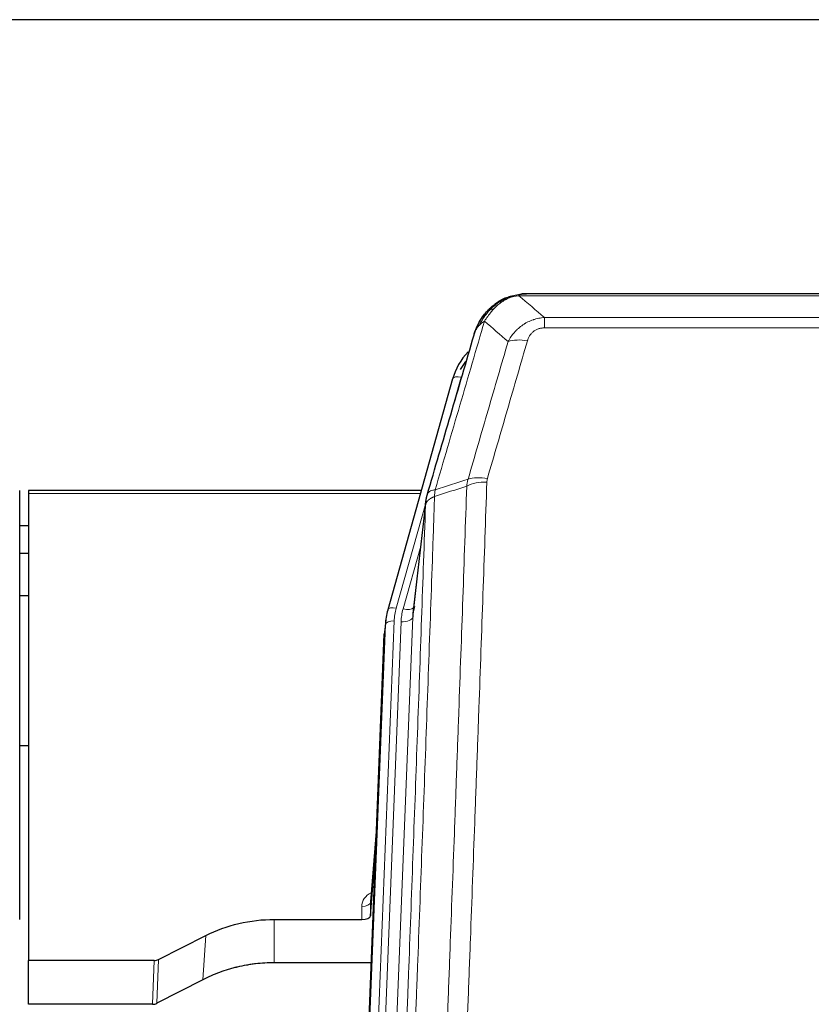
# Model space of a CAD drawing. Header units: inches. Extents: x 0 to 23760, y -13 to 16800.
# Tile 59 of 204: x 6606 to 6877, y 8688 to 9025. Entities that reach past the tile are written whole.
import ezdxf

# ---------------------------------------------------------------- set-up
doc = ezdxf.new("R2010")
doc.units = ezdxf.units.IN
doc.layers.add('254', color=7, linetype='Continuous', true_color=0xffffff)

msp = doc.modelspace()

# ---------------------------------------------------------------- linework, layer by layer
at = {"layer": '254', "color": 2, "linetype": 'Continuous', "lineweight": 25}
for p, q in [((7711.563, 9024.615), (6104.563, 9024.615)), ((6772.061, 8929.512), (6771.96, 8929.484)), ((6997.123, 8930.989), (6779.002, 8930.989)), ((6754.009, 8901.897), (6731.835, 8823.011)), ((6606.063, 8862.696), (6606.063, 8863.726)), ((6606.063, 8717.227), (6606.063, 8862.696)), ((6609.063, 8863.726), (6609.063, 8862.696)), ((6743.282, 8863.726), (6609.063, 8863.726)), ((6609.063, 8862.696), (6609.063, 8703.216)), ((6744.871, 8860.21), (6740.456, 8821.691)), ((6609.085, 8851.653), (6606.072, 8851.653)), ((6609.085, 8842.235), (6606.072, 8842.235)), ((6609.078, 8827.737), (6606.067, 8827.737)), ((6731.835, 8823.011), (6731.817, 8822.915)), ((6731.154, 8819.548), (6730.78, 8816.29)), ((6717.541, 8481.504), (6730.659, 8814.705)), ((6609.057, 8776.492), (6606.041, 8776.492)), ((6728.168, 8751.433), (6725.96, 8723.234)), ((6725.964, 8718.478), (6727.787, 8741.759)), ((6725.953, 8723.054), (6725.964, 8718.478)), ((6693.063, 8717.227), (6722.966, 8717.227)), ((6653.519, 8703.567), (6669.683, 8711.741)), ((6609.063, 8688.225), (6609.063, 8703.216)), ((6652.02, 8703.216), (6609.063, 8703.216)), ((6726.237, 8702.418), (6693.063, 8702.418)), ((6668.627, 8696.61), (6652.949, 8688.582)), ((6651.45, 8688.225), (6609.063, 8688.225))]:
    msp.add_line(p, q, dxfattribs=at)
at = {"layer": '254', "color": 110, "linetype": 'Continuous', "lineweight": 13}
for p, q in [((6771.96, 8929.484), (6771.892, 8929.327)), ((6999.466, 8930.326), (6776.66, 8930.326)), ((6785.391, 8922.858), (6990.734, 8922.858)), ((6785.391, 8922.858), (6785.391, 8919.325)), ((6990.734, 8919.325), (6785.391, 8919.325)), ((6756.897, 8902.471), (6752.172, 8885.659)), ((6742.995, 8862.696), (6609.063, 8862.696)), ((6744.796, 8859.418), (6734.723, 8823.584)), ((6744.742, 8858.698), (6740.365, 8820.517)), ((6743.097, 8844.73), (6737.071, 8823.292)), ((6740.365, 8820.517), (6727.299, 8488.624)), ((6717.921, 8484.941), (6731.032, 8817.963)), ((6734.026, 8819.183), (6720.915, 8486.161)), ((6723.307, 8486.997), (6736.373, 8818.891)), ((6731.032, 8817.963), (6730.659, 8814.705)), ((6728.16, 8751.242), (6725.953, 8723.054)), ((6722.966, 8717.227), (6722.955, 8721.643)), ((6693.063, 8717.227), (6693.063, 8702.418)), ((6669.683, 8711.741), (6668.627, 8696.61)), ((6651.45, 8688.225), (6652.02, 8703.216)), ((6653.519, 8703.567), (6652.949, 8688.582))]:
    msp.add_line(p, q, dxfattribs=at)
for centre, major_axis, ratio, start_param, end_param in [((6779.545, 8909.103), (-9.598, 2.808), 0.562843, 4.8755761, 5.6185342), ((6756.897, 8901.085), (-2.888, 0.812), 0.4480327, 4.837666, 6.2831701), ((6765.883, 8862.22), (9.604, -2.788), 0.5442898, 1.7274916, 2.473129), ((6765.696, 8861.048), (9.994, -0.345), 0.559112, 1.5901207, 2.34753), ((6734.723, 8822.199), (-2.888, 0.812), 0.4480327, 4.837666, 6.2831701), ((6758.044, 8818.433), (24.033, -0.038), 0.8858289, 2.8989744, 3.1081259), ((6737.071, 8825.139), (-3.851, 1.082), 0.4480327, 1.6960734, 2.8915811), ((6760.391, 8818.141), (24.033, -0.038), 0.8858289, 2.8989744, 3.1081259), ((6736.373, 8820.738), (-3.997, 0.157), 0.4614673, 1.5889619, 3.1073983), ((6734.026, 8817.798), (-2.998, 0.118), 0.4614673, 4.7305545, 6.248991), ((6728.959, 8721.643), (6.003, -0.046), 0.8757409, 2.0547277, 3.1504318), ((6722.955, 8723.098), (3, 0.007), 0.4848086, 4.7112485, 6.2484184)]:
    msp.add_ellipse(centre, major_axis=major_axis, ratio=ratio, start_param=start_param, end_param=end_param, dxfattribs=at)
at = {"layer": '254', "color": 2, "linetype": 'Continuous', "lineweight": 25}
for centre, major_axis, ratio, start_param, end_param in [((6780.204, 8895.884), (27.014, -0.465), 0.8900028, 2.4707652, 2.912319), ((6780.477, 8893.92), (27.01, -0.107), 0.887218, 2.5288441, 2.6592621), ((6760.391, 8819.988), (-20.035, -0.399), 0.8846078, 6.0216334, 6.2307848), ((6758.044, 8817.048), (27.027, -0.37), 0.8864308, 2.9096812, 3.1188327), ((6722.966, 8718.521), (-3, 0), 0.4313147, 1.5706417, 3.1078116), ((6652.017, 8705.845), (3, -0.011), 0.8761328, 4.7166989, 5.239903), ((6651.448, 8690.888), (3, -0.007), 0.8874311, 4.7150805, 5.2382846)]:
    msp.add_ellipse(centre, major_axis=major_axis, ratio=ratio, start_param=start_param, end_param=end_param, dxfattribs=at)
for points, knots in [([(6766.848, 8925.602), (6767.034, 8925.796), (6767.224, 8925.986), (6767.995, 8926.729), (6768.605, 8927.246), (6769.875, 8928.184), (6770.534, 8928.605), (6771.436, 8929.098), (6771.663, 8929.215), (6771.892, 8929.327)], [0, 0, 0, 0, 0.125, 0.125, 0.5, 0.5, 0.875, 0.875, 1, 1, 1, 1]), ([(6771.892, 8929.327), (6772.349, 8929.55), (6772.813, 8929.75), (6774.684, 8930.451), (6776.12, 8930.757), (6777.531, 8930.846)], [0, 0, 0, 0, 0.25, 0.25, 1, 1, 1, 1]), ([(6772.061, 8929.512), (6772.638, 8929.763), (6773.226, 8929.982), (6773.907, 8930.196), (6773.994, 8930.223), (6774.082, 8930.249)], [0, 0, 0, 0, 0.8717446, 0.8717446, 1, 1, 1, 1]), ([(6779.202, 8930.986), (6779.188, 8930.987), (6779.16, 8930.987), (6779.118, 8930.988), (6779.078, 8930.988), (6779.038, 8930.989), (6779, 8930.989), (6778.962, 8930.989), (6778.926, 8930.988), (6778.891, 8930.988), (6778.856, 8930.988), (6778.823, 8930.987), (6778.791, 8930.986), (6778.76, 8930.985), (6778.73, 8930.984), (6778.701, 8930.983), (6778.673, 8930.982), (6778.647, 8930.981), (6778.621, 8930.98), (6778.596, 8930.979), (6778.572, 8930.978), (6778.55, 8930.977), (6778.528, 8930.976), (6778.508, 8930.974), (6778.488, 8930.973), (6778.47, 8930.972), (6778.452, 8930.971), (6778.436, 8930.97), (6778.421, 8930.969), (6778.407, 8930.968), (6778.394, 8930.967), (6778.382, 8930.966), (6778.371, 8930.965), (6778.361, 8930.965), (6778.352, 8930.964), (6778.344, 8930.963), (6778.337, 8930.963), (6778.331, 8930.962), (6778.327, 8930.962), (6778.314, 8930.961), (6778.293, 8930.959), (6778.264, 8930.957), (6778.236, 8930.954), (6778.208, 8930.951), (6778.18, 8930.949), (6778.152, 8930.946), (6778.125, 8930.943), (6778.098, 8930.94), (6778.071, 8930.937), (6778.045, 8930.933), (6778.019, 8930.93), (6777.993, 8930.927), (6777.968, 8930.924), (6777.943, 8930.92), (6777.918, 8930.917), (6777.894, 8930.913), (6777.87, 8930.91), (6777.846, 8930.906), (6777.823, 8930.902), (6777.8, 8930.899), (6777.777, 8930.895), (6777.755, 8930.891), (6777.733, 8930.887), (6777.711, 8930.883), (6777.69, 8930.879), (6777.669, 8930.875), (6777.648, 8930.871), (6777.628, 8930.867), (6777.608, 8930.863), (6777.588, 8930.859), (6777.569, 8930.855), (6777.55, 8930.851), (6777.537, 8930.848), (6777.531, 8930.846)], [0, 0, 0, 0, 0.0247661, 0.0489206, 0.0724636, 0.0953949, 0.1177147, 0.1394229, 0.1605195, 0.1810045, 0.2008779, 0.2201398, 0.23879, 0.2568287, 0.2742558, 0.2910713, 0.3072753, 0.3228676, 0.3378484, 0.3522176, 0.3659752, 0.3791212, 0.3916556, 0.4035785, 0.4148897, 0.4255894, 0.4356775, 0.445154, 0.454019, 0.4622723, 0.4699141, 0.4769443, 0.4833629, 0.48917, 0.4943654, 0.4989493, 0.5029216, 0.5062824, 0.5090316, 0.5111692, 0.5284651, 0.5456049, 0.5625886, 0.5794163, 0.5960881, 0.612604, 0.6289642, 0.6451687, 0.6612176, 0.6771111, 0.6928491, 0.7084319, 0.7238594, 0.7391318, 0.7542492, 0.7692118, 0.7840195, 0.7986726, 0.8131712, 0.8275153, 0.8417051, 0.8557408, 0.8696224, 0.8833501, 0.8969241, 0.9103445, 0.9236114, 0.936725, 0.9496856, 0.9624932, 0.975148, 0.9876502, 1, 1, 1, 1]), ([(6761.98, 8918.692), (6762.592, 8920.432), (6763.488, 8922.121), (6765.018, 8924.156), (6765.428, 8924.647), (6765.863, 8925.117)], [0, 0, 0, 0, 0.75, 0.75, 1, 1, 1, 1]), ([(6765.483, 8924.647), (6765.54, 8924.749), (6765.609, 8924.852), (6765.745, 8925.007), (6765.801, 8925.063), (6765.863, 8925.117)], [0, 0, 0, 0, 0.6295096, 0.6295096, 1, 1, 1, 1]), ([(6765.863, 8925.117), (6766.08, 8925.351), (6766.304, 8925.58), (6767.177, 8926.431), (6767.868, 8927.011), (6768.595, 8927.537)], [0, 0, 0, 0, 0.2626999, 0.2626999, 1, 1, 1, 1]), ([(6761.341, 8916.918), (6761.347, 8916.94), (6761.359, 8916.984), (6761.377, 8917.05), (6761.395, 8917.116), (6761.413, 8917.181), (6761.432, 8917.246), (6761.451, 8917.311), (6761.47, 8917.375), (6761.489, 8917.439), (6761.508, 8917.503), (6761.527, 8917.567), (6761.547, 8917.63), (6761.567, 8917.693), (6761.587, 8917.756), (6761.607, 8917.818), (6761.627, 8917.881), (6761.647, 8917.942), (6761.668, 8918.004), (6761.689, 8918.065), (6761.71, 8918.126), (6761.73, 8918.187), (6761.752, 8918.248), (6761.773, 8918.308), (6761.794, 8918.368), (6761.816, 8918.427), (6761.837, 8918.487), (6761.859, 8918.546), (6761.881, 8918.604), (6761.903, 8918.663), (6761.925, 8918.721), (6761.947, 8918.779), (6761.969, 8918.836), (6761.992, 8918.894), (6762.014, 8918.951), (6762.037, 8919.007), (6762.06, 8919.064), (6762.083, 8919.12), (6762.105, 8919.176), (6762.129, 8919.232), (6762.152, 8919.287), (6762.175, 8919.342), (6762.198, 8919.397), (6762.222, 8919.451), (6762.245, 8919.505), (6762.269, 8919.559), (6762.292, 8919.613), (6762.316, 8919.666), (6762.34, 8919.719), (6762.364, 8919.772), (6762.387, 8919.824), (6762.411, 8919.877), (6762.436, 8919.929), (6762.46, 8919.98), (6762.484, 8920.032), (6762.508, 8920.083), (6762.532, 8920.133), (6762.557, 8920.184), (6762.581, 8920.234), (6762.606, 8920.284), (6762.63, 8920.334), (6762.655, 8920.383), (6762.679, 8920.433), (6762.704, 8920.481), (6762.729, 8920.53), (6762.753, 8920.578), (6762.778, 8920.626), (6762.803, 8920.674), (6762.828, 8920.722), (6762.853, 8920.769), (6762.877, 8920.816), (6762.902, 8920.862), (6762.927, 8920.909), (6762.952, 8920.955), (6762.977, 8921.001), (6763.002, 8921.047), (6763.027, 8921.092), (6763.052, 8921.137), (6763.077, 8921.182), (6763.102, 8921.226), (6763.127, 8921.27), (6763.152, 8921.314), (6763.178, 8921.358), (6763.203, 8921.402), (6763.228, 8921.445), (6763.253, 8921.488), (6763.278, 8921.53), (6763.303, 8921.573), (6763.328, 8921.615), (6763.353, 8921.657), (6763.378, 8921.699), (6763.403, 8921.74), (6763.428, 8921.781), (6763.453, 8921.822), (6763.478, 8921.862), (6763.503, 8921.903), (6763.528, 8921.943), (6763.553, 8921.983), (6763.578, 8922.022), (6763.603, 8922.061), (6763.628, 8922.101), (6763.653, 8922.139), (6763.677, 8922.178), (6763.702, 8922.216), (6763.727, 8922.254), (6763.752, 8922.292), (6763.776, 8922.329), (6763.801, 8922.367), (6763.826, 8922.404), (6763.85, 8922.441), (6763.875, 8922.477), (6763.899, 8922.513), (6763.924, 8922.549), (6763.948, 8922.585), (6763.972, 8922.621), (6763.997, 8922.656), (6764.021, 8922.691), (6764.045, 8922.726), (6764.069, 8922.76), (6764.093, 8922.795), (6764.117, 8922.829), (6764.141, 8922.863), (6764.165, 8922.896), (6764.189, 8922.93), (6764.213, 8922.963), (6764.237, 8922.996), (6764.26, 8923.028), (6764.284, 8923.061), (6764.308, 8923.093), (6764.331, 8923.125), (6764.354, 8923.156), (6764.378, 8923.188), (6764.401, 8923.219), (6764.424, 8923.25), (6764.447, 8923.281), (6764.47, 8923.311), (6764.493, 8923.342), (6764.516, 8923.372), (6764.539, 8923.402), (6764.562, 8923.431), (6764.584, 8923.461), (6764.607, 8923.49), (6764.629, 8923.519), (6764.652, 8923.547), (6764.674, 8923.576), (6764.696, 8923.604), (6764.718, 8923.632), (6764.74, 8923.66), (6764.762, 8923.688), (6764.784, 8923.715), (6764.806, 8923.742), (6764.827, 8923.769), (6764.849, 8923.796), (6764.87, 8923.822), (6764.892, 8923.849), (6764.913, 8923.875), (6764.934, 8923.9), (6764.955, 8923.926), (6764.976, 8923.951), (6764.997, 8923.977), (6765.018, 8924.002), (6765.039, 8924.026), (6765.059, 8924.051), (6765.079, 8924.075), (6765.1, 8924.099), (6765.12, 8924.123), (6765.14, 8924.147), (6765.16, 8924.17), (6765.18, 8924.194), (6765.2, 8924.217), (6765.219, 8924.24), (6765.239, 8924.262), (6765.258, 8924.285), (6765.278, 8924.307), (6765.297, 8924.329), (6765.316, 8924.351), (6765.335, 8924.372), (6765.354, 8924.394), (6765.366, 8924.408), (6765.373, 8924.415)], [0, 0, 0, 0, 0.0080212, 0.0160154, 0.0239827, 0.0319231, 0.0398365, 0.0477229, 0.0555824, 0.0634149, 0.0712205, 0.0789992, 0.0867509, 0.0944756, 0.1021734, 0.1098443, 0.1174881, 0.1251051, 0.1326951, 0.1402581, 0.1477942, 0.1553034, 0.1627856, 0.1702408, 0.1776691, 0.1850704, 0.1924448, 0.1997923, 0.2071128, 0.2144063, 0.2216729, 0.2289126, 0.2361253, 0.243311, 0.2504698, 0.2576016, 0.2647065, 0.2717845, 0.2788355, 0.2858595, 0.2928566, 0.2998268, 0.30677, 0.3136862, 0.3205755, 0.3274379, 0.3342733, 0.3410817, 0.3478632, 0.3546178, 0.3613454, 0.3680461, 0.3747198, 0.3813665, 0.3879863, 0.3945792, 0.4011451, 0.4076841, 0.4141961, 0.4206811, 0.4271393, 0.4335704, 0.4399746, 0.4463519, 0.4527022, 0.4590256, 0.465322, 0.4715915, 0.477834, 0.4840496, 0.4902382, 0.4963999, 0.5025346, 0.5086424, 0.5147232, 0.5207771, 0.526804, 0.532804, 0.5387771, 0.5447232, 0.5506423, 0.5565345, 0.5623997, 0.568238, 0.5740494, 0.5798338, 0.5855912, 0.5913217, 0.5970253, 0.6027019, 0.6083515, 0.6139742, 0.61957, 0.6251388, 0.6306807, 0.6361956, 0.6416836, 0.6471446, 0.6525787, 0.6579858, 0.663366, 0.6687192, 0.6740455, 0.6793448, 0.6846172, 0.6898627, 0.6950812, 0.7002727, 0.7054373, 0.710575, 0.7156857, 0.7207694, 0.7258262, 0.7308561, 0.735859, 0.740835, 0.745784, 0.7507061, 0.7556012, 0.7604694, 0.7653107, 0.7701249, 0.7749123, 0.7796727, 0.7844061, 0.7891127, 0.7937922, 0.7984448, 0.8030705, 0.8076692, 0.812241, 0.8167858, 0.8213037, 0.8257947, 0.8302587, 0.8346957, 0.8391058, 0.843489, 0.8478452, 0.8521745, 0.8564768, 0.8607522, 0.8650006, 0.8692221, 0.8734166, 0.8775842, 0.8817249, 0.8858386, 0.8899254, 0.8939852, 0.8980181, 0.902024, 0.906003, 0.909955, 0.9138802, 0.9177783, 0.9216495, 0.9254938, 0.9293111, 0.9331015, 0.936865, 0.9406015, 0.944311, 0.9479937, 0.9516493, 0.9552781, 0.9588799, 0.9624547, 0.9660026, 0.9695236, 0.9730176, 0.9764847, 0.9799249, 0.9833381, 0.9867243, 0.9900837, 0.993416, 0.9967215, 1, 1, 1, 1]), ([(6761.341, 8916.918), (6761.425, 8917.379), (6761.567, 8917.829), (6761.83, 8918.408), (6761.902, 8918.551), (6761.98, 8918.692)], [0, 0, 0, 0, 0.75, 0.75, 1, 1, 1, 1]), ([(6745.298, 8862.149), (6747.984, 8871.36), (6750.664, 8880.529), (6754.675, 8894.222), (6756.01, 8898.776), (6758.678, 8907.863), (6760.01, 8912.396), (6761.341, 8916.918)], [0, 0, 0, 0, 0.5, 0.5, 0.75, 0.75, 1, 1, 1, 1]), ([(6744.742, 8858.698), (6744.742, 8858.709), (6744.744, 8858.748), (6744.747, 8858.834), (6744.754, 8858.974), (6744.766, 8859.167), (6744.784, 8859.413), (6744.813, 8859.712), (6744.855, 8860.063), (6744.899, 8860.364), (6744.937, 8860.595), (6744.963, 8860.738), (6744.989, 8860.877), (6745.016, 8861.012), (6745.043, 8861.143), (6745.071, 8861.271), (6745.099, 8861.394), (6745.127, 8861.513), (6745.156, 8861.629), (6745.185, 8861.74), (6745.213, 8861.848), (6745.242, 8861.952), (6745.27, 8862.052), (6745.289, 8862.117), (6745.298, 8862.149)], [0, 0, 0, 0, 0.0092499, 0.0337179, 0.073404, 0.128308, 0.1984299, 0.2837694, 0.3843264, 0.5001005, 0.5424888, 0.5838484, 0.6241794, 0.6634821, 0.7017567, 0.7390032, 0.7752221, 0.8104134, 0.8445775, 0.8777146, 0.909825, 0.9409091, 0.9709673, 1, 1, 1, 1]), ([(6669.683, 8711.741), (6673.217, 8713.528), (6677.018, 8714.907), (6684.901, 8716.757), (6688.982, 8717.227), (6693.063, 8717.227)], [0, 0, 0, 0, 0.5, 0.5, 1, 1, 1, 1]), ([(6693.063, 8702.418), (6691.993, 8702.418), (6689.858, 8702.355), (6687.732, 8702.169), (6686.406, 8702.014), (6686.142, 8701.981), (6685.613, 8701.911), (6684.821, 8701.801), (6684.033, 8701.674), (6682.463, 8701.396), (6681.423, 8701.181), (6680.261, 8700.904), (6680.132, 8700.873), (6679.874, 8700.809), (6679.488, 8700.713), (6678.593, 8700.478), (6677.832, 8700.261), (6676.322, 8699.805), (6674.335, 8699.141), (6672.401, 8698.364), (6670.494, 8697.53), (6669.554, 8697.084), (6668.627, 8696.61)], [0, 0, 0, 0, 0.125, 0.25, 0.25, 0.28125, 0.28125, 0.3125, 0.375, 0.375, 0.5, 0.5, 0.515625, 0.515625, 0.53125, 0.5625, 0.625, 0.625, 0.75, 0.875, 0.875, 1, 1, 1, 1])]:
    msp.add_open_spline(points, degree=3, knots=knots, dxfattribs=at)
at = {"layer": '254', "color": 110, "linetype": 'Continuous', "lineweight": 13}
for points, knots in [([(6768.073, 8925.814), (6768.222, 8925.972), (6768.374, 8926.128), (6768.988, 8926.736), (6769.467, 8927.164), (6770.462, 8927.951), (6770.976, 8928.309), (6771.683, 8928.734), (6771.862, 8928.836), (6772.042, 8928.933)], [0, 0, 0, 0, 0.125, 0.125, 0.5, 0.5, 0.875, 0.875, 1, 1, 1, 1]), ([(6771.892, 8929.327), (6771.89, 8929.297), (6771.892, 8929.265), (6771.905, 8929.179), (6771.921, 8929.124), (6771.969, 8929.02), (6772.002, 8928.971), (6772.042, 8928.933)], [0, 0, 0, 0, 0.25, 0.25, 0.625, 0.625, 1, 1, 1, 1]), ([(6772.042, 8928.933), (6772.403, 8929.127), (6772.77, 8929.304), (6774.264, 8929.93), (6775.44, 8930.224), (6776.66, 8930.326)], [0, 0, 0, 0, 0.25, 0.25, 1, 1, 1, 1]), ([(6777.531, 8930.846), (6777.523, 8930.845), (6777.507, 8930.841), (6777.483, 8930.835), (6777.46, 8930.83), (6777.437, 8930.824), (6777.414, 8930.818), (6777.392, 8930.812), (6777.37, 8930.806), (6777.348, 8930.8), (6777.327, 8930.794), (6777.306, 8930.787), (6777.285, 8930.781), (6777.265, 8930.774), (6777.245, 8930.768), (6777.225, 8930.761), (6777.206, 8930.755), (6777.187, 8930.748), (6777.168, 8930.741), (6777.15, 8930.734), (6777.132, 8930.727), (6777.115, 8930.72), (6777.097, 8930.713), (6777.08, 8930.706), (6777.063, 8930.698), (6777.047, 8930.691), (6777.031, 8930.683), (6777.015, 8930.676), (6777, 8930.668), (6776.985, 8930.661), (6776.97, 8930.653), (6776.956, 8930.645), (6776.942, 8930.637), (6776.928, 8930.629), (6776.915, 8930.621), (6776.902, 8930.613), (6776.889, 8930.605), (6776.877, 8930.597), (6776.865, 8930.589), (6776.853, 8930.58), (6776.842, 8930.572), (6776.831, 8930.564), (6776.82, 8930.555), (6776.81, 8930.547), (6776.8, 8930.538), (6776.79, 8930.529), (6776.781, 8930.521), (6776.771, 8930.512), (6776.763, 8930.503), (6776.754, 8930.494), (6776.746, 8930.485), (6776.739, 8930.476), (6776.731, 8930.467), (6776.724, 8930.458), (6776.717, 8930.449), (6776.711, 8930.44), (6776.705, 8930.431), (6776.699, 8930.421), (6776.694, 8930.412), (6776.689, 8930.403), (6776.684, 8930.393), (6776.679, 8930.384), (6776.675, 8930.374), (6776.672, 8930.365), (6776.668, 8930.355), (6776.665, 8930.345), (6776.662, 8930.336), (6776.661, 8930.329), (6776.66, 8930.326)], [0, 0, 0, 0, 0.0185022, 0.0368847, 0.0551481, 0.073293, 0.0913199, 0.1092294, 0.1270222, 0.1446988, 0.1622598, 0.1797059, 0.1970378, 0.2142561, 0.2313614, 0.2483544, 0.265236, 0.2820066, 0.2986672, 0.3152184, 0.331661, 0.3479958, 0.3642235, 0.380345, 0.3963611, 0.4122725, 0.4280803, 0.4437851, 0.459388, 0.4748898, 0.4902915, 0.5055939, 0.5207981, 0.535905, 0.5509156, 0.565831, 0.5806521, 0.5953801, 0.6100159, 0.6245607, 0.6390157, 0.6533819, 0.6676604, 0.6818526, 0.6959596, 0.7099825, 0.7239227, 0.7377815, 0.75156, 0.7652597, 0.7788818, 0.7924277, 0.8058989, 0.8192966, 0.8326224, 0.8458776, 0.8590638, 0.8721825, 0.8852351, 0.8982233, 0.9111485, 0.9240124, 0.9368166, 0.9495628, 0.9622525, 0.9748874, 0.9874694, 1, 1, 1, 1]), ([(6763.19, 8920.277), (6763.889, 8921.729), (6764.76, 8923.123), (6766.12, 8924.806), (6766.477, 8925.212), (6766.848, 8925.602)], [0, 0, 0, 0, 0.75, 0.75, 1, 1, 1, 1]), ([(6764.897, 8921.607), (6765.59, 8922.722), (6766.357, 8923.82), (6767.484, 8925.17), (6767.774, 8925.498), (6768.073, 8925.814)], [0, 0, 0, 0, 0.75, 0.75, 1, 1, 1, 1]), ([(6765.863, 8925.117), (6765.894, 8925.143), (6765.926, 8925.169), (6766.06, 8925.271), (6766.173, 8925.341), (6766.423, 8925.463), (6766.559, 8925.515), (6766.75, 8925.574), (6766.799, 8925.588), (6766.848, 8925.602)], [0, 0, 0, 0, 0.125, 0.125, 0.5, 0.5, 0.875, 0.875, 1, 1, 1, 1]), ([(6766.848, 8925.602), (6766.947, 8925.628), (6767.048, 8925.651), (6767.305, 8925.701), (6767.463, 8925.725), (6767.773, 8925.769), (6767.927, 8925.79), (6768.073, 8925.814)], [0, 0, 0, 0, 0.25, 0.25, 0.625, 0.625, 1, 1, 1, 1]), ([(6764.897, 8921.607), (6763.499, 8916.852), (6762.1, 8912.086), (6759.298, 8902.53), (6757.895, 8897.741), (6753.681, 8883.338), (6750.866, 8873.69), (6748.043, 8863.997)], [0, 0, 0, 0, 0.25, 0.25, 0.5, 0.5, 1, 1, 1, 1]), ([(6763.19, 8920.277), (6763.313, 8920.399), (6763.441, 8920.518), (6763.774, 8920.81), (6763.984, 8920.979), (6764.426, 8921.303), (6764.657, 8921.459), (6764.897, 8921.607)], [0, 0, 0, 0, 0.25, 0.25, 0.625, 0.625, 1, 1, 1, 1]), ([(6772.965, 8914.645), (6773.262, 8915.213), (6773.588, 8915.76), (6774.301, 8916.811), (6774.688, 8917.316), (6775.316, 8918.038), (6775.588, 8918.332), (6775.873, 8918.616), (6775.988, 8918.729), (6776.047, 8918.785), (6776.222, 8918.952), (6776.341, 8919.061), (6776.943, 8919.597), (6777.452, 8919.994), (6778.125, 8920.448), (6778.261, 8920.537), (6778.468, 8920.667), (6778.537, 8920.71), (6778.677, 8920.794), (6778.747, 8920.836), (6779.099, 8921.041), (6779.386, 8921.195), (6780.262, 8921.628), (6780.867, 8921.878), (6781.571, 8922.115), (6781.649, 8922.141), (6781.807, 8922.191), (6781.886, 8922.216), (6782.124, 8922.287), (6782.283, 8922.332), (6782.763, 8922.459), (6783.086, 8922.533), (6784.061, 8922.725), (6784.721, 8922.812), (6785.391, 8922.858)], [0, 0, 0, 0, 0.125, 0.125, 0.25, 0.25, 0.3125, 0.328125, 0.328125, 0.34375, 0.34375, 0.375, 0.375, 0.5, 0.5, 0.53125, 0.53125, 0.546875, 0.546875, 0.5625, 0.5625, 0.625, 0.625, 0.75, 0.75, 0.765625, 0.765625, 0.78125, 0.78125, 0.8125, 0.8125, 0.875, 0.875, 1, 1, 1, 1]), ([(6761.98, 8918.692), (6762.019, 8918.763), (6762.059, 8918.833), (6762.227, 8919.111), (6762.366, 8919.314), (6762.669, 8919.711), (6762.834, 8919.904), (6763.069, 8920.154), (6763.129, 8920.215), (6763.19, 8920.277)], [0, 0, 0, 0, 0.125, 0.125, 0.5, 0.5, 0.875, 0.875, 1, 1, 1, 1]), ([(6779.545, 8914.889), (6779.566, 8914.962), (6779.588, 8915.034), (6779.634, 8915.177), (6779.658, 8915.249), (6779.733, 8915.462), (6779.788, 8915.602), (6779.906, 8915.881), (6779.969, 8916.018), (6780.106, 8916.29), (6780.179, 8916.424), (6780.336, 8916.688), (6780.42, 8916.818), (6780.556, 8917.01), (6780.602, 8917.074), (6780.699, 8917.2), (6780.748, 8917.262), (6780.902, 8917.446), (6781.01, 8917.565), (6781.238, 8917.794), (6781.358, 8917.905), (6781.547, 8918.064), (6781.645, 8918.141), (6781.746, 8918.216), (6781.814, 8918.266), (6781.848, 8918.29), (6782.023, 8918.41), (6782.167, 8918.5), (6782.614, 8918.748), (6782.931, 8918.887), (6783.351, 8919.027), (6783.436, 8919.053), (6783.609, 8919.102), (6783.696, 8919.125), (6783.958, 8919.187), (6784.134, 8919.22), (6784.488, 8919.273), (6784.667, 8919.293), (6785.027, 8919.319), (6785.209, 8919.325), (6785.391, 8919.325)], [0, 0, 0, 0, 0.03125, 0.03125, 0.0625, 0.0625, 0.125, 0.125, 0.1875, 0.1875, 0.25, 0.25, 0.3125, 0.3125, 0.34375, 0.34375, 0.375, 0.375, 0.4375, 0.4375, 0.5, 0.5, 0.53125, 0.546875, 0.546875, 0.5625, 0.5625, 0.625, 0.625, 0.75, 0.75, 0.78125, 0.78125, 0.8125, 0.8125, 0.875, 0.875, 0.9375, 0.9375, 1, 1, 1, 1]), ([(6759.287, 8867.648), (6761.575, 8875.541), (6763.859, 8883.404), (6767.279, 8895.153), (6768.417, 8899.062), (6770.693, 8906.865), (6771.829, 8910.759), (6772.965, 8914.645)], [0, 0, 0, 0, 0.5, 0.5, 0.75, 0.75, 1, 1, 1, 1]), ([(6779.545, 8914.889), (6778.41, 8910.997), (6777.275, 8907.097), (6775.003, 8899.282), (6773.865, 8895.367), (6770.45, 8883.599), (6768.169, 8875.724), (6765.883, 8867.818)], [0, 0, 0, 0, 0.25, 0.25, 0.5, 0.5, 1, 1, 1, 1]), ([(6765.696, 8866.641), (6765.703, 8866.84), (6765.722, 8867.038), (6765.784, 8867.43), (6765.827, 8867.625), (6765.883, 8867.818)], [0, 0, 0, 0, 0.5, 0.5, 1, 1, 1, 1]), ([(6748.043, 8863.997), (6747.635, 8863.963), (6747.262, 8863.893), (6746.604, 8863.689), (6746.318, 8863.556), (6745.847, 8863.234), (6745.661, 8863.045), (6745.397, 8862.626), (6745.32, 8862.395), (6745.298, 8862.149)], [0, 0, 0, 0, 0.25, 0.25, 0.5, 0.5, 0.75, 0.75, 1, 1, 1, 1]), ([(6746.854, 8546.677), (6747.412, 8560.49), (6748.514, 8587.986), (6750.124, 8628.838), (6751.168, 8655.812), (6751.939, 8675.944), (6752.322, 8685.986), (6752.701, 8695.992), (6752.953, 8702.654), (6753.078, 8705.981), (6753.703, 8722.595), (6754.194, 8735.815), (6754.921, 8755.539), (6755.161, 8762.095), (6755.637, 8775.169), (6755.874, 8781.687), (6756.577, 8801.186), (6757.498, 8827.032), (6758.39, 8852.578), (6758.828, 8865.275)], [0, 0, 0, 0, 0.125, 0.25, 0.375, 0.375, 0.4375, 0.46875, 0.46875, 0.5, 0.5, 0.625, 0.625, 0.6875, 0.6875, 0.75, 0.75, 0.875, 1, 1, 1, 1]), ([(6747.831, 8861.706), (6747.852, 8862.108), (6747.868, 8862.494), (6747.926, 8863.253), (6747.968, 8863.625), (6748.043, 8863.997)], [0, 0, 0, 0, 0.5, 0.5, 1, 1, 1, 1]), ([(6765.696, 8866.641), (6765.258, 8853.928), (6764.368, 8828.35), (6763.447, 8802.47), (6762.745, 8782.947), (6762.509, 8776.421), (6762.033, 8763.33), (6761.794, 8756.766), (6761.068, 8737.016), (6760.577, 8723.779), (6759.953, 8707.144), (6759.828, 8703.813), (6759.577, 8697.142), (6759.199, 8687.124), (6758.816, 8677.07), (6758.045, 8656.911), (6757.003, 8629.903), (6755.395, 8588.999), (6754.295, 8561.469), (6753.737, 8547.638)], [0, 0, 0, 0, 0.125, 0.25, 0.25, 0.3125, 0.3125, 0.375, 0.375, 0.5, 0.5, 0.53125, 0.53125, 0.5625, 0.625, 0.625, 0.75, 0.875, 1, 1, 1, 1]), ([(6747.831, 8861.706), (6747.776, 8860.094), (6747.72, 8858.481), (6747.608, 8855.252), (6747.439, 8850.405), (6747.044, 8839.07), (6746.7, 8829.31), (6746.007, 8809.734), (6745.067, 8783.478), (6743.608, 8743.633), (6742.604, 8716.762), (6742.03, 8701.561), (6741.966, 8699.87), (6741.838, 8696.488), (6741.646, 8691.41), (6741.194, 8679.54), (6740.803, 8669.325), (6740.474, 8660.791), (6740.408, 8659.083), (6740.276, 8655.665), (6740.078, 8650.535), (6739.613, 8638.543), (6739.21, 8628.227), (6738.399, 8607.545), (6737.301, 8579.836), (6736.174, 8551.863), (6735.602, 8537.81)], [0, 0, 0, 0, 0.015625, 0.015625, 0.03125, 0.0625, 0.125, 0.125, 0.25, 0.375, 0.5, 0.5, 0.515625, 0.515625, 0.53125, 0.5625, 0.625, 0.625, 0.640625, 0.640625, 0.65625, 0.6875, 0.75, 0.75, 0.875, 1, 1, 1, 1]), ([(6747.831, 8861.706), (6747.819, 8861.702), (6747.793, 8861.692), (6747.755, 8861.678), (6747.717, 8861.663), (6747.679, 8861.648), (6747.641, 8861.633), (6747.602, 8861.618), (6747.564, 8861.602), (6747.525, 8861.586), (6747.487, 8861.57), (6747.448, 8861.553), (6747.409, 8861.536), (6747.37, 8861.519), (6747.331, 8861.502), (6747.292, 8861.484), (6747.253, 8861.466), (6747.214, 8861.448), (6747.174, 8861.43), (6747.135, 8861.411), (6747.096, 8861.392), (6747.057, 8861.372), (6747.018, 8861.353), (6746.978, 8861.332), (6746.939, 8861.312), (6746.9, 8861.292), (6746.861, 8861.271), (6746.822, 8861.249), (6746.783, 8861.228), (6746.744, 8861.206), (6746.705, 8861.184), (6746.666, 8861.161), (6746.627, 8861.138), (6746.588, 8861.115), (6746.55, 8861.092), (6746.511, 8861.068), (6746.473, 8861.044), (6746.435, 8861.019), (6746.396, 8860.995), (6746.358, 8860.97), (6746.321, 8860.944), (6746.283, 8860.918), (6746.246, 8860.892), (6746.208, 8860.866), (6746.171, 8860.839), (6746.134, 8860.812), (6746.098, 8860.784), (6746.061, 8860.756), (6746.025, 8860.728), (6745.989, 8860.7), (6745.953, 8860.671), (6745.918, 8860.642), (6745.883, 8860.612), (6745.848, 8860.582), (6745.813, 8860.552), (6745.779, 8860.521), (6745.745, 8860.49), (6745.711, 8860.459), (6745.678, 8860.427), (6745.643, 8860.393), (6745.606, 8860.356), (6745.568, 8860.317), (6745.53, 8860.277), (6745.493, 8860.238), (6745.457, 8860.198), (6745.422, 8860.157), (6745.388, 8860.117), (6745.355, 8860.076), (6745.322, 8860.036), (6745.29, 8859.995), (6745.259, 8859.954), (6745.229, 8859.912), (6745.2, 8859.871), (6745.172, 8859.829), (6745.144, 8859.787), (6745.118, 8859.745), (6745.092, 8859.703), (6745.067, 8859.66), (6745.043, 8859.618), (6745.02, 8859.575), (6744.998, 8859.532), (6744.976, 8859.49), (6744.956, 8859.446), (6744.936, 8859.403), (6744.917, 8859.36), (6744.899, 8859.316), (6744.882, 8859.273), (6744.866, 8859.229), (6744.851, 8859.185), (6744.837, 8859.142), (6744.823, 8859.098), (6744.811, 8859.053), (6744.799, 8859.009), (6744.788, 8858.965), (6744.778, 8858.921), (6744.769, 8858.876), (6744.761, 8858.832), (6744.754, 8858.787), (6744.747, 8858.743), (6744.744, 8858.713), (6744.742, 8858.698)], [0, 0, 0, 0, 0.0069372, 0.0139334, 0.0209887, 0.028103, 0.0352764, 0.0425088, 0.0498003, 0.0571509, 0.0645605, 0.0720292, 0.0795569, 0.0871437, 0.0947896, 0.1024945, 0.1102584, 0.1180815, 0.1259636, 0.1339048, 0.141905, 0.1499643, 0.1580827, 0.1662601, 0.1744966, 0.1827922, 0.1911468, 0.1995605, 0.2080333, 0.2165651, 0.225156, 0.233806, 0.2425151, 0.2512832, 0.2601104, 0.2689967, 0.277942, 0.2869465, 0.29601, 0.3051325, 0.3143142, 0.3235549, 0.3328547, 0.3422136, 0.3516315, 0.3611085, 0.3706446, 0.3802398, 0.3898941, 0.3996074, 0.4093798, 0.4192113, 0.4291019, 0.4390515, 0.4490602, 0.459128, 0.4692549, 0.4794409, 0.4896859, 0.4999901, 0.5124905, 0.524991, 0.5374914, 0.5499918, 0.5624922, 0.5749926, 0.587493, 0.5999934, 0.6124937, 0.6249941, 0.6374944, 0.6499948, 0.6624951, 0.6749954, 0.6874957, 0.699996, 0.7124963, 0.7249966, 0.7374968, 0.7499971, 0.7624973, 0.7749976, 0.7874978, 0.799998, 0.8124982, 0.8249984, 0.8374986, 0.8499988, 0.8624989, 0.8749991, 0.8874992, 0.8999993, 0.9124995, 0.9249996, 0.9374997, 0.9499998, 0.9624998, 0.9749999, 0.9875, 1, 1, 1, 1]), ([(6732.547, 8536.03), (6733.117, 8550.03), (6734.241, 8577.897), (6735.335, 8605.501), (6736.145, 8626.105), (6736.546, 8636.382), (6737.01, 8648.329), (6737.208, 8653.44), (6737.339, 8656.845), (6737.405, 8658.546), (6737.733, 8667.048), (6738.123, 8677.224), (6738.573, 8689.05), (6738.765, 8694.108), (6738.893, 8697.478), (6738.957, 8699.162), (6739.529, 8714.305), (6740.531, 8741.074), (6741.985, 8780.768), (6743.392, 8820.001), (6744.297, 8845.85), (6744.742, 8858.698)], [0, 0, 0, 0, 0.125, 0.25, 0.25, 0.3125, 0.34375, 0.359375, 0.359375, 0.375, 0.375, 0.4375, 0.46875, 0.484375, 0.484375, 0.5, 0.5, 0.625, 0.75, 0.875, 1, 1, 1, 1])]:
    msp.add_open_spline(points, degree=3, knots=knots, dxfattribs=at)
at = {"layer": '254', "color": 2, "linetype": 'Continuous', "lineweight": 25}
for points, degree in [([(6771.962, 8929.486), (6770.095, 8928.651), (6768.449, 8927.431)], 2), ([(6777.467, 8930.909), (6778.049, 8930.964), (6778.629, 8930.99), (6779.202, 8930.986)], 3)]:
    msp.add_open_spline(points, degree=degree, dxfattribs=at)
at = {"layer": '254', "color": 110, "linetype": 'Continuous', "lineweight": 13}
for points in [[(6776.66, 8930.326), (6779.553, 8927.834), (6782.464, 8925.345), (6785.391, 8922.858)], [(6772.965, 8914.645), (6770.261, 8916.963), (6767.571, 8919.284), (6764.897, 8921.607)], [(6748.043, 8863.997), (6751.791, 8865.212), (6755.539, 8866.429), (6759.287, 8867.648)], [(6758.828, 8865.275), (6758.869, 8865.682), (6758.986, 8866.484), (6759.175, 8867.264), (6759.287, 8867.648)], [(6758.828, 8865.275), (6755.162, 8864.084), (6751.496, 8862.894), (6747.831, 8861.706)]]:
    msp.add_open_spline(points, degree=3, dxfattribs=at)

doc.saveas('drawing.dxf')
